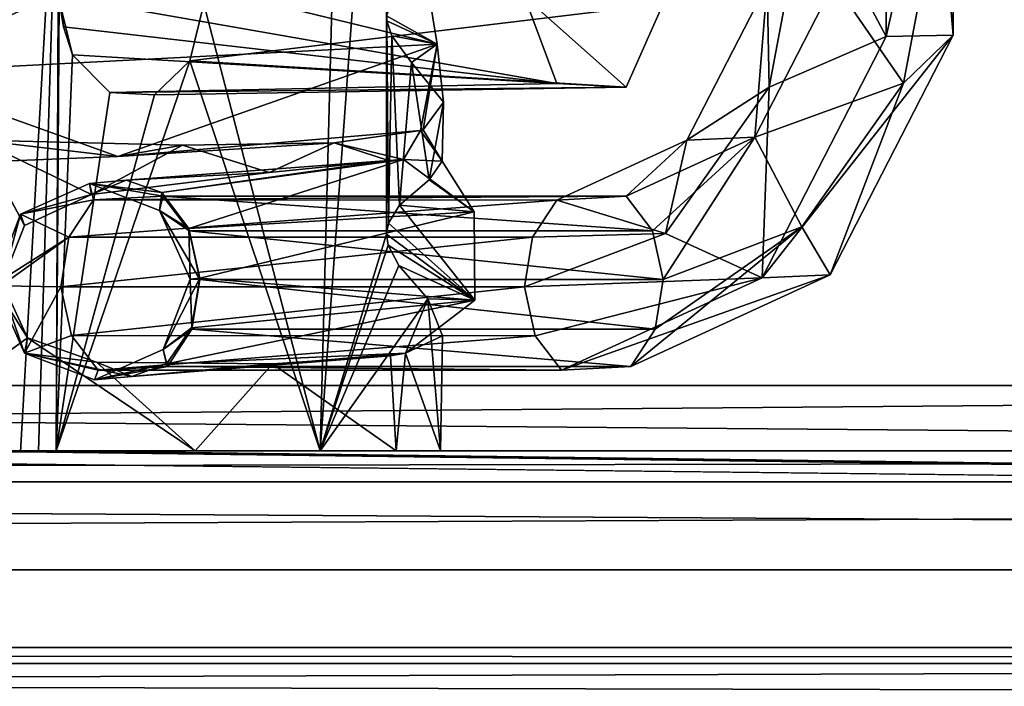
# Model space of a CAD drawing. Header units: millimetres. Extents: x -134 to 134, y -4 to 402.
# Tile 12 of 41: x 4.11 to 11.62, y 26.7 to 31.79. Entities that reach past the tile are written whole.
import ezdxf

# ---------------------------------------------------------------- set-up
doc = ezdxf.new("R2010")
doc.units = ezdxf.units.MM
doc.header["$LTSCALE"] = 65.185185
for name, color, linetype in [('106', 7, 'CONTINUOUS'), ('109', 7, 'CONTINUOUS'), ('127', 7, 'CONTINUOUS'), ('128', 7, 'CONTINUOUS'), ('130', 7, 'CONTINUOUS'), ('137', 7, 'CONTINUOUS'), ('138', 7, 'CONTINUOUS'), ('222', 7, 'CONTINUOUS'), ('223', 7, 'CONTINUOUS'), ('226', 7, 'CONTINUOUS'), ('3', 7, 'CONTINUOUS'), ('32', 7, 'CONTINUOUS'), ('321', 7, 'CONTINUOUS'), ('322', 7, 'CONTINUOUS'), ('323', 7, 'CONTINUOUS'), ('324', 7, 'CONTINUOUS'), ('325', 7, 'CONTINUOUS'), ('327', 7, 'CONTINUOUS'), ('328', 7, 'CONTINUOUS'), ('329', 7, 'CONTINUOUS'), ('330', 7, 'CONTINUOUS'), ('331', 7, 'CONTINUOUS'), ('332', 7, 'CONTINUOUS'), ('34', 7, 'CONTINUOUS'), ('480', 7, 'CONTINUOUS'), ('481', 7, 'CONTINUOUS'), ('5', 7, 'CONTINUOUS')]:
    doc.layers.add(name, color=color, linetype=linetype)

msp = doc.modelspace()

# ---------------------------------------------------------------- linework, layer by layer
at = {"layer": '106', "linetype": 'CONTINUOUS'}
for points in [[(-75, 28.5, -36.7019), (-4.1112, 28.494, -36.8947), (75, 27.592, -38.8939), (-75, 28.5, -36.7019)], [(-75, 27.592, -38.8939), (-75, 28.5, -36.7019), (75, 27.592, -38.8939), (-75, 27.592, -38.8939)], [(-4.1112, 28.494, -36.8947), (4.1112, 28.494, -36.8947), (75, 27.592, -38.8939), (-4.1112, 28.494, -36.8947)], [(75, 27.592, -38.8939), (4.1112, 28.494, -36.8947), (4.2502, 28.4985, -36.7985), (75, 27.592, -38.8939)], [(4.3834, 28.5, -36.7019), (75, 27.592, -38.8939), (4.2502, 28.4985, -36.7985), (4.3834, 28.5, -36.7019)], [(75, 28.5, -36.7019), (75, 27.592, -38.8939), (4.3834, 28.5, -36.7019), (75, 28.5, -36.7019)], [(-75, 25.4, -39.8019), (-75, 27.592, -38.8939), (75, 25.4, -39.8019), (-75, 25.4, -39.8019)], [(75, 25.4, -39.8019), (-75, 27.592, -38.8939), (75, 27.592, -38.8939), (75, 25.4, -39.8019)]]:
    msp.add_3dface(points, dxfattribs=at)
at = {"layer": '109', "linetype": 'CONTINUOUS'}
for points in [[(75, 28.264, 13.3719), (75, 28.5, 12.1856), (-75, 28.264, 13.3719), (75, 28.264, 13.3719)], [(-75, 28.264, 13.3719), (75, 28.5, 12.1856), (-75, 28.5, 12.1856), (-75, 28.264, 13.3719)], [(75, 27.592, 14.3776), (75, 28.264, 13.3719), (-75, 27.592, 14.3776), (75, 27.592, 14.3776)], [(-75, 27.592, 14.3776), (75, 28.264, 13.3719), (-75, 28.264, 13.3719), (-75, 27.592, 14.3776)]]:
    msp.add_3dface(points, dxfattribs=at)
at = {"layer": '127', "linetype": 'CONTINUOUS'}
for points in [[(-75, 28.5, 12.1856), (75, 28.5, 12.1856), (-30, 28.5, 10), (-75, 28.5, 12.1856)], [(-30, 28.5, 10), (75, 28.5, 12.1856), (30, 28.5, 10), (-30, 28.5, 10)], [(-2.9776, 28.5, -24.0821), (-30, 28.5, -10), (30, 28.5, -10), (-2.9776, 28.5, -24.0821)], [(0, 28.5, -23.452), (-2.9776, 28.5, -24.0821), (30, 28.5, -10), (0, 28.5, -23.452)], [(2.9776, 28.5, -24.0821), (0, 28.5, -23.452), (30, 28.5, -10), (2.9776, 28.5, -24.0821)], [(5.4446, 28.5, -25.8645), (2.9776, 28.5, -24.0821), (30, 28.5, -10), (5.4446, 28.5, -25.8645)], [(75, 28.5, -36.7019), (4.3834, 28.5, -36.7019), (75, 28.5, 12.1856), (75, 28.5, -36.7019)], [(75, 28.5, 12.1856), (4.3834, 28.5, -36.7019), (30, 28.5, -10), (75, 28.5, 12.1856)], [(4.3834, 28.5, -36.7019), (6.3977, 28.5, -34.4203), (30, 28.5, -10), (4.3834, 28.5, -36.7019)], [(6.9781, 28.5, -28.4935), (5.4446, 28.5, -25.8645), (30, 28.5, -10), (6.9781, 28.5, -28.4935)], [(6.3977, 28.5, -34.4203), (7.315, 28.5, -31.5183), (30, 28.5, -10), (6.3977, 28.5, -34.4203)], [(7.315, 28.5, -31.5183), (6.9781, 28.5, -28.4935), (30, 28.5, -10), (7.315, 28.5, -31.5183)]]:
    msp.add_3dface(points, dxfattribs=at)
at = {"layer": '128', "linetype": 'CONTINUOUS'}
for points in [[(75, 27.592, 14.3776), (-75, 27.592, 14.3776), (75, 5.9992, 35.9704), (75, 27.592, 14.3776)], [(73.5, 5.9639, 36.0057), (-75, 27.592, 14.3776), (73.5, 5.2568, 36.7128), (73.5, 5.9639, 36.0057)], [(-75, 27.592, 14.3776), (73.5, 5.9639, 36.0057), (73.5, 5.9992, 35.9704), (-75, 27.592, 14.3776)], [(73.5, 5.2568, 36.7128), (-75, 27.592, 14.3776), (73.5, 5.2214, 36.7482), (73.5, 5.2568, 36.7128)], [(73.5, 5.2214, 36.7482), (-75, 27.592, 14.3776), (-73.5, 5.9992, 35.9704), (73.5, 5.2214, 36.7482)], [(75, 5.9992, 35.9704), (-75, 27.592, 14.3776), (73.5, 5.9992, 35.9704), (75, 5.9992, 35.9704)]]:
    msp.add_3dface(points, dxfattribs=at)
at = {"layer": '130', "linetype": 'CONTINUOUS'}
for points in [[(2.8461, 27, -26.9557), (73.5, 27, -36.7019), (-73.5, 27, 12.1856), (2.8461, 27, -26.9557)], [(73.5, 27, -36.7019), (0, 27, -33.8269), (-73.5, 27, -36.7019), (73.5, 27, -36.7019)], [(-73.5, 27, 12.1856), (73.5, 27, -36.7019), (73.5, 27, 12.1856), (-73.5, 27, 12.1856)], [(2.8461, 27, -32.648), (0, 27, -33.8269), (73.5, 27, -36.7019), (2.8461, 27, -32.648)], [(2.8461, 27, -26.9557), (4.025, 27, -29.8019), (73.5, 27, -36.7019), (2.8461, 27, -26.9557)], [(4.025, 27, -29.8019), (2.8461, 27, -32.648), (73.5, 27, -36.7019), (4.025, 27, -29.8019)]]:
    msp.add_3dface(points, dxfattribs=at)
at = {"layer": '137', "linetype": 'CONTINUOUS'}
for points in [[(-73.5, 27, 12.1856), (73.5, 27, 12.1856), (73.5, 26.8782, 12.7979), (-73.5, 27, 12.1856)], [(-73.5, 26.8782, 12.7979), (-73.5, 27, 12.1856), (73.5, 26.8782, 12.7979), (-73.5, 26.8782, 12.7979)], [(73.5, 26.5314, 13.3169), (-73.5, 26.5314, 13.3169), (-73.5, 26.8782, 12.7979), (73.5, 26.5314, 13.3169)], [(73.5, 26.5314, 13.3169), (-73.5, 26.8782, 12.7979), (73.5, 26.8782, 12.7979), (73.5, 26.5314, 13.3169)]]:
    msp.add_3dface(points, dxfattribs=at)
at = {"layer": '138', "linetype": 'CONTINUOUS'}
for points in [[(73.5, 27, -36.7019), (-73.5, 27, -36.7019), (-73.5, 26.5314, -37.8332), (73.5, 27, -36.7019)], [(73.5, 27, -36.7019), (-73.5, 26.5314, -37.8332), (73.5, 26.5314, -37.8332), (73.5, 27, -36.7019)]]:
    msp.add_3dface(points, dxfattribs=at)
at = {"layer": '222', "linetype": 'CONTINUOUS'}
for points in [[(30, 28.5, -10), (-30, 28.5, -10), (29.9628, 29, -10), (30, 28.5, -10)], [(29.9628, 29, -10), (-30, 28.5, -10), (-29.9628, 29, -10), (29.9628, 29, -10)]]:
    msp.add_3dface(points, dxfattribs=at)
at = {"layer": '223', "linetype": 'CONTINUOUS'}
for points in [[(-30, 28.5, 10), (30, 28.5, 10), (-29.9628, 29, 10), (-30, 28.5, 10)], [(-29.9628, 29, 10), (30, 28.5, 10), (29.9628, 29, 10), (-29.9628, 29, 10)]]:
    msp.add_3dface(points, dxfattribs=at)
at = {"layer": '226', "linetype": 'CONTINUOUS'}
for points in [[(29.9628, 29, -10), (-29.9628, 29, -10), (29.9628, 29, 10), (29.9628, 29, -10)], [(-29.9628, 29, -10), (-29.9628, 29, 10), (29.9628, 29, 10), (-29.9628, 29, -10)]]:
    msp.add_3dface(points, dxfattribs=at)
at = {"layer": '3', "linetype": 'CONTINUOUS'}
for points in [[(123.5, 40.9898, -48.3577), (0, 1.9825, -48.0173), (123.5, 79.997, -48.6981), (123.5, 40.9898, -48.3577)], [(123.5, 79.997, -48.6981), (0, 1.9825, -48.0173), (0, 79.997, -48.6981), (123.5, 79.997, -48.6981)], [(123.5, 1.9825, -48.0173), (0, 1.9825, -48.0173), (123.5, 40.9898, -48.3577), (123.5, 1.9825, -48.0173)]]:
    msp.add_3dface(points, dxfattribs=at)
at = {"layer": '32', "linetype": 'CONTINUOUS'}
for points in [[(0, 1.9825, 48.0173), (123.5854, 1.9825, 48.0173), (0, 79.997, 48.6981), (0, 1.9825, 48.0173)], [(0, 79.997, 48.6981), (123.5854, 1.9825, 48.0173), (123.5854, 40.9898, 48.3577), (0, 79.997, 48.6981)]]:
    msp.add_3dface(points, dxfattribs=at)
at = {"layer": '321', "linetype": 'CONTINUOUS'}
for points in [[(0, 43.494, -38.152), (5.1972, 43.494, -35.9992), (0, 28.494, -38.152), (0, 43.494, -38.152)], [(0, 28.494, -38.152), (5.1972, 43.494, -35.9992), (2.1496, 28.494, -37.8306), (0, 28.494, -38.152)], [(2.1496, 28.494, -37.8306), (5.1972, 43.494, -35.9992), (4.4079, 33.6621, -36.6836), (2.1496, 28.494, -37.8306)], [(6.7916, 43.494, -33.6121), (6.3977, 28.5, -34.4203), (5.5106, 31.9095, -35.6658), (6.7916, 43.494, -33.6121)], [(6.3977, 28.5, -34.4203), (6.7916, 43.494, -33.6121), (6.9051, 35.4466, -33.3205), (6.3977, 28.5, -34.4203)], [(6.9051, 30.1534, -33.3205), (6.3977, 28.5, -34.4203), (6.9051, 35.4466, -33.3205), (6.9051, 30.1534, -33.3205)], [(6.9073, 33.8192, -33.3144), (6.9051, 30.1534, -33.3205), (6.9051, 35.4466, -33.3205), (6.9073, 33.8192, -33.3144)], [(6.9073, 33.8192, -33.3144), (6.9048, 33.7822, -33.3211), (6.9073, 31.7808, -33.3144), (6.9073, 33.8192, -33.3144)], [(6.9073, 33.8192, -33.3144), (6.9073, 31.7808, -33.3144), (6.9051, 30.1534, -33.3205), (6.9073, 33.8192, -33.3144)], [(6.9073, 31.7808, -33.3144), (6.9048, 33.7822, -33.3211), (6.9048, 31.8178, -33.3211), (6.9073, 31.7808, -33.3144)], [(4.1112, 28.494, -36.8947), (2.1496, 28.494, -37.8306), (4.4079, 33.6621, -36.6836), (4.1112, 28.494, -36.8947)], [(4.2502, 28.4985, -36.7985), (4.1112, 28.494, -36.8947), (4.4079, 33.6621, -36.6836), (4.2502, 28.4985, -36.7985)], [(4.3834, 28.5, -36.7019), (4.2502, 28.4985, -36.7985), (4.4079, 33.6621, -36.6836), (4.3834, 28.5, -36.7019)], [(4.4079, 31.9379, -36.6836), (4.3834, 28.5, -36.7019), (4.4079, 33.6621, -36.6836), (4.4079, 31.9379, -36.6836)], [(4.5097, 31.5204, -36.6059), (4.3834, 28.5, -36.7019), (4.4079, 31.9379, -36.6836), (4.5097, 31.5204, -36.6059)], [(5.5106, 31.9095, -35.6658), (6.3977, 28.5, -34.4203), (5.4033, 31.4742, -35.7847), (5.5106, 31.9095, -35.6658)], [(6.9051, 30.1534, -33.3205), (6.9073, 31.7808, -33.3144), (6.9198, 30.2364, -33.2797), (6.9051, 30.1534, -33.3205)], [(6.9073, 31.7808, -33.3144), (6.9456, 31.6652, -33.2063), (6.9198, 30.2364, -33.2797), (6.9073, 31.7808, -33.3144)], [(6.9198, 30.2364, -33.2797), (6.9456, 31.6652, -33.2063), (7.0042, 30.3731, -33.03), (6.9198, 30.2364, -33.2797)], [(6.9456, 31.6652, -33.2063), (7.0951, 31.4626, -32.721), (7.0042, 30.3731, -33.03), (6.9456, 31.6652, -33.2063)], [(4.7938, 31.2336, -36.3735), (4.3834, 28.5, -36.7019), (4.5097, 31.5204, -36.6059), (4.7938, 31.2336, -36.3735)], [(6.3977, 28.5, -34.4203), (4.3834, 28.5, -36.7019), (5.4033, 31.4742, -35.7847), (6.3977, 28.5, -34.4203)], [(5.4033, 31.4742, -35.7847), (4.3834, 28.5, -36.7019), (5.135, 31.2163, -36.0607), (5.4033, 31.4742, -35.7847)], [(7.0042, 30.3731, -33.03), (7.0951, 31.4626, -32.721), (7.2304, 30.566, -32.1224), (7.0042, 30.3731, -33.03)], [(7.0951, 31.4626, -32.721), (7.339, 31.1587, -31.2039), (7.2304, 30.566, -32.1224), (7.0951, 31.4626, -32.721)], [(5.135, 31.2163, -36.0607), (4.3834, 28.5, -36.7019), (4.7938, 31.2336, -36.3735), (5.135, 31.2163, -36.0607)], [(7.339, 31.1587, -31.2039), (7.1836, 30.9493, -29.2469), (7.3285, 30.7088, -30.2399), (7.339, 31.1587, -31.2039)], [(7.2304, 30.566, -32.1224), (7.339, 31.1587, -31.2039), (7.3285, 30.7088, -30.2399), (7.2304, 30.566, -32.1224)], [(7.1643, 30.9427, -29.1601), (6.5061, 30.8493, -27.3824), (7.0331, 30.7226, -28.6671), (7.1643, 30.9427, -29.1601)], [(7.3285, 30.7088, -30.2399), (7.1643, 30.9427, -29.1601), (7.0331, 30.7226, -28.6671), (7.3285, 30.7088, -30.2399)], [(7.1836, 30.9493, -29.2469), (7.1643, 30.9427, -29.1601), (7.3285, 30.7088, -30.2399), (7.1836, 30.9493, -29.2469)], [(5.349, 30.8306, -25.7611), (3.7916, 30.8687, -24.5054), (4.6543, 30.4542, -25.1134), (5.349, 30.8306, -25.7611)], [(4.6543, 30.4542, -25.1134), (3.7916, 30.8687, -24.5054), (4.1424, 30.2178, -24.7305), (4.6543, 30.4542, -25.1134)], [(4.1424, 30.2178, -24.7305), (3.7916, 30.8687, -24.5054), (3.9723, 29.7842, -24.6179), (4.1424, 30.2178, -24.7305)], [(5.349, 30.8306, -25.7611), (4.6543, 30.4542, -25.1134), (6.0084, 30.6234, -26.5686), (5.349, 30.8306, -25.7611)], [(6.5061, 30.8493, -27.3824), (5.349, 30.8306, -25.7611), (6.0084, 30.6234, -26.5686), (6.5061, 30.8493, -27.3824)], [(6.9192, 30.7156, -28.3227), (6.5061, 30.8493, -27.3824), (6.0084, 30.6234, -26.5686), (6.9192, 30.7156, -28.3227)], [(7.0331, 30.7226, -28.6671), (6.5061, 30.8493, -27.3824), (6.9192, 30.7156, -28.3227), (7.0331, 30.7226, -28.6671)], [(6.9175, 30.0681, -33.286), (6.3977, 28.5, -34.4203), (6.9051, 30.1534, -33.3205), (6.9175, 30.0681, -33.286)], [(6.9978, 29.9147, -33.0498), (6.3977, 28.5, -34.4203), (6.9175, 30.0681, -33.286), (6.9978, 29.9147, -33.0498)], [(7.2205, 29.6599, -32.1757), (6.3977, 28.5, -34.4203), (6.9978, 29.9147, -33.0498), (7.2205, 29.6599, -32.1757)], [(3.9723, 29.7842, -24.6179), (2.9776, 28.5, -24.0821), (4.1654, 29.3628, -24.7463), (3.9723, 29.7842, -24.6179)], [(7.315, 28.5, -31.5183), (6.3977, 28.5, -34.4203), (7.2205, 29.6599, -32.1757), (7.315, 28.5, -31.5183)], [(7.3324, 29.3786, -30.2934), (7.315, 28.5, -31.5183), (7.2205, 29.6599, -32.1757), (7.3324, 29.3786, -30.2934)], [(7.0491, 29.2459, -28.7204), (7.315, 28.5, -31.5183), (7.3324, 29.3786, -30.2934), (7.0491, 29.2459, -28.7204)], [(2.9776, 28.5, -24.0821), (5.4446, 28.5, -25.8645), (4.1654, 29.3628, -24.7463), (2.9776, 28.5, -24.0821)], [(4.1654, 29.3628, -24.7463), (5.4446, 28.5, -25.8645), (4.6918, 29.1762, -25.1443), (4.1654, 29.3628, -24.7463)], [(6.035, 29.1652, -26.6066), (6.9781, 28.5, -28.4935), (6.9353, 29.2251, -28.3679), (6.035, 29.1652, -26.6066)], [(6.9353, 29.2251, -28.3679), (6.9781, 28.5, -28.4935), (7.0491, 29.2459, -28.7204), (6.9353, 29.2251, -28.3679)], [(6.9781, 28.5, -28.4935), (7.315, 28.5, -31.5183), (7.0491, 29.2459, -28.7204), (6.9781, 28.5, -28.4935)], [(4.6918, 29.1762, -25.1443), (5.4446, 28.5, -25.8645), (6.035, 29.1652, -26.6066), (4.6918, 29.1762, -25.1443)], [(5.4446, 28.5, -25.8645), (6.9781, 28.5, -28.4935), (6.035, 29.1652, -26.6066), (5.4446, 28.5, -25.8645)]]:
    msp.add_3dface(points, dxfattribs=at)
at = {"layer": '322', "linetype": 'CONTINUOUS'}
for points in [[(7.2903, 31.6008, -27.1726), (7.1609, 32.3932, -29.1455), (4.8465, 32.1967, -24.4887), (7.2903, 31.6008, -27.1726)], [(6.9048, 31.8178, -33.3211), (7.1609, 32.3932, -29.1455), (7.2903, 31.6008, -27.1726), (6.9048, 31.8178, -33.3211)], [(-0.0003, 32.0006, -22.6103), (3.0765, 31.3843, -22.6887), (4.8465, 32.1967, -24.4887), (-0.0003, 32.0006, -22.6103)], [(3.0765, 31.3843, -22.6887), (7.2903, 31.6008, -27.1726), (4.8465, 32.1967, -24.4887), (3.0765, 31.3843, -22.6887)], [(6.9073, 31.7808, -33.3144), (6.9048, 31.8178, -33.3211), (7.2903, 31.6008, -27.1726), (6.9073, 31.7808, -33.3144)], [(6.9456, 31.6652, -33.2063), (6.9073, 31.7808, -33.3144), (7.2903, 31.6008, -27.1726), (6.9456, 31.6652, -33.2063)], [(7.0951, 31.4626, -32.721), (6.9456, 31.6652, -33.2063), (7.2903, 31.6008, -27.1726), (7.0951, 31.4626, -32.721)], [(3.0765, 31.3843, -22.6887), (4.8538, 30.7464, -24.4928), (7.2903, 31.6008, -27.1726), (3.0765, 31.3843, -22.6887)], [(4.8538, 30.7464, -24.4928), (7.1643, 30.9427, -29.1601), (7.2903, 31.6008, -27.1726), (4.8538, 30.7464, -24.4928)], [(7.339, 31.1587, -31.2039), (7.0951, 31.4626, -32.721), (7.2903, 31.6008, -27.1726), (7.339, 31.1587, -31.2039)], [(7.1643, 30.9427, -29.1601), (7.1836, 30.9493, -29.2469), (7.2903, 31.6008, -27.1726), (7.1643, 30.9427, -29.1601)], [(7.1836, 30.9493, -29.2469), (7.339, 31.1587, -31.2039), (7.2903, 31.6008, -27.1726), (7.1836, 30.9493, -29.2469)], [(0.0005, 30.5499, -22.6084), (4.8538, 30.7464, -24.4928), (3.0765, 31.3843, -22.6887), (0.0005, 30.5499, -22.6084)], [(6.5061, 30.8493, -27.3824), (7.1643, 30.9427, -29.1601), (4.8538, 30.7464, -24.4928), (6.5061, 30.8493, -27.3824)], [(0.0005, 30.5499, -22.6084), (3.7916, 30.8687, -24.5054), (4.8538, 30.7464, -24.4928), (0.0005, 30.5499, -22.6084)], [(3.7916, 30.8687, -24.5054), (5.349, 30.8306, -25.7611), (4.8538, 30.7464, -24.4928), (3.7916, 30.8687, -24.5054)], [(5.349, 30.8306, -25.7611), (6.5061, 30.8493, -27.3824), (4.8538, 30.7464, -24.4928), (5.349, 30.8306, -25.7611)]]:
    msp.add_3dface(points, dxfattribs=at)
at = {"layer": '323', "linetype": 'CONTINUOUS'}
for points in [[(4.44, 31.7333, -36.6756), (4.4079, 31.9379, -36.6836), (4.4203, 31.9663, -36.6953), (4.44, 31.7333, -36.6756)], [(4.5097, 31.5204, -36.6059), (4.4079, 31.9379, -36.6836), (4.44, 31.7333, -36.6756), (4.5097, 31.5204, -36.6059)]]:
    msp.add_3dface(points, dxfattribs=at)
at = {"layer": '324', "linetype": 'CONTINUOUS'}
for points in [[(7.9558, 31.9663, -40.2308), (9.0157, 31.9095, -39.1709), (8.7334, 31.2746, -39.4533), (7.9558, 31.9663, -40.2308)], [(8.2034, 31.303, -39.9832), (7.9558, 31.9663, -40.2308), (8.7334, 31.2746, -39.4533), (8.2034, 31.303, -39.9832)]]:
    msp.add_3dface(points, dxfattribs=at)
at = {"layer": '325', "linetype": 'CONTINUOUS'}
for points in [[(4.44, 31.7333, -36.6756), (4.4203, 31.9663, -36.6953), (8.2034, 31.303, -39.9832), (4.44, 31.7333, -36.6756)], [(4.4203, 31.9663, -36.6953), (7.9558, 31.9663, -40.2308), (8.2034, 31.303, -39.9832), (4.4203, 31.9663, -36.6953)], [(5.5106, 31.9095, -35.6658), (5.4033, 31.4742, -35.7847), (9.0157, 31.9095, -39.1709), (5.5106, 31.9095, -35.6658)], [(9.0157, 31.9095, -39.1709), (5.4033, 31.4742, -35.7847), (8.7334, 31.2746, -39.4533), (9.0157, 31.9095, -39.1709)], [(4.5097, 31.5204, -36.6059), (4.44, 31.7333, -36.6756), (8.2034, 31.303, -39.9832), (4.5097, 31.5204, -36.6059)], [(4.7938, 31.2336, -36.3735), (4.5097, 31.5204, -36.6059), (8.2034, 31.303, -39.9832), (4.7938, 31.2336, -36.3735)], [(5.4033, 31.4742, -35.7847), (5.135, 31.2163, -36.0607), (8.7334, 31.2746, -39.4533), (5.4033, 31.4742, -35.7847)], [(4.7938, 31.2336, -36.3735), (8.2034, 31.303, -39.9832), (8.7334, 31.2746, -39.4533), (4.7938, 31.2336, -36.3735)], [(5.135, 31.2163, -36.0607), (4.7938, 31.2336, -36.3735), (8.7334, 31.2746, -39.4533), (5.135, 31.2163, -36.0607)]]:
    msp.add_3dface(points, dxfattribs=at)
at = {"layer": '327', "linetype": 'CONTINUOUS'}
for points in [[(3.9723, 29.7842, -24.6179), (4.1654, 29.3628, -24.7463), (3.9075, 29.7698, -24.1457), (3.9723, 29.7842, -24.6179)], [(3.9075, 29.7698, -24.1457), (4.1654, 29.3628, -24.7463), (4.1414, 29.2459, -24.1598), (3.9075, 29.7698, -24.1457)], [(3.9075, 29.7698, -24.1457), (4.1414, 29.2459, -24.1598), (3.9647, 29.7595, -23.7026), (3.9075, 29.7698, -24.1457)], [(3.9647, 29.7595, -23.7026), (4.1414, 29.2459, -24.1598), (4.4203, 29.7504, -22.9085), (3.9647, 29.7595, -23.7026)], [(4.4203, 29.7504, -22.9085), (4.1414, 29.2459, -24.1598), (4.5017, 29.3789, -22.9899), (4.4203, 29.7504, -22.9085)], [(5.4069, 29.81, -24.1451), (5.2015, 29.2743, -24.1594), (5.4801, 29.8167, -24.3218), (5.4069, 29.81, -24.1451)], [(5.4801, 29.8167, -24.3218), (5.2015, 29.2743, -24.1594), (5.4172, 29.4374, -24.405), (5.4801, 29.8167, -24.3218)], [(5.2015, 29.2743, -24.1594), (5.4069, 29.81, -24.1451), (5.4189, 29.428, -23.9071), (5.2015, 29.2743, -24.1594)], [(5.4189, 29.428, -23.9071), (5.4069, 29.81, -24.1451), (5.4802, 29.8072, -23.9684), (5.4189, 29.428, -23.9071)], [(4.5017, 29.3789, -22.9899), (4.1414, 29.2459, -24.1598), (4.7032, 29.1155, -23.1914), (4.5017, 29.3789, -22.9899)], [(5.4172, 29.4374, -24.405), (5.2015, 29.2743, -24.1594), (5.2265, 29.1631, -24.6104), (5.4172, 29.4374, -24.405)], [(5.2321, 29.1438, -23.7203), (5.2015, 29.2743, -24.1594), (5.4189, 29.428, -23.9071), (5.2321, 29.1438, -23.7203)], [(4.1654, 29.3628, -24.7463), (4.6918, 29.1762, -25.1443), (4.1414, 29.2459, -24.1598), (4.1654, 29.3628, -24.7463)], [(4.1414, 29.2459, -24.1598), (4.6918, 29.1762, -25.1443), (4.9607, 29.0677, -24.8815), (4.1414, 29.2459, -24.1598)], [(4.6773, 29.0408, -24.1655), (4.1414, 29.2459, -24.1598), (4.9607, 29.0677, -24.8815), (4.6773, 29.0408, -24.1655)], [(4.1414, 29.2459, -24.1598), (4.6773, 29.0408, -24.1655), (4.7032, 29.1155, -23.1914), (4.1414, 29.2459, -24.1598)], [(5.2015, 29.2743, -24.1594), (4.6773, 29.0408, -24.1655), (5.2265, 29.1631, -24.6104), (5.2015, 29.2743, -24.1594)], [(4.6773, 29.0408, -24.1655), (5.2015, 29.2743, -24.1594), (5.2321, 29.1438, -23.7203), (4.6773, 29.0408, -24.1655)], [(5.2265, 29.1631, -24.6104), (4.6773, 29.0408, -24.1655), (4.9607, 29.0677, -24.8815), (5.2265, 29.1631, -24.6104)], [(4.7032, 29.1155, -23.1914), (4.6773, 29.0408, -24.1655), (5.2321, 29.1438, -23.7203), (4.7032, 29.1155, -23.1914)]]:
    msp.add_3dface(points, dxfattribs=at)
at = {"layer": '328', "linetype": 'CONTINUOUS'}
for points in [[(4.6371, 30.539, -24.1253), (4.6543, 30.4542, -25.1134), (4.113, 30.3055, -24.1314), (4.6371, 30.539, -24.1253)], [(4.6371, 30.539, -24.1253), (4.113, 30.3055, -24.1314), (4.6684, 30.4138, -23.1566), (4.6371, 30.539, -24.1253)], [(4.9175, 30.5656, -24.8441), (4.6543, 30.4542, -25.1134), (4.6371, 30.539, -24.1253), (4.9175, 30.5656, -24.8441)], [(5.1897, 30.4716, -24.5771), (4.9175, 30.5656, -24.8441), (4.6371, 30.539, -24.1253), (5.1897, 30.4716, -24.5771)], [(5.1731, 30.3339, -24.131), (5.1897, 30.4716, -24.5771), (4.6371, 30.539, -24.1253), (5.1731, 30.3339, -24.131)], [(5.1731, 30.3339, -24.131), (4.6371, 30.539, -24.1253), (5.1973, 30.4421, -23.6855), (5.1731, 30.3339, -24.131)], [(5.1973, 30.4421, -23.6855), (4.6371, 30.539, -24.1253), (4.6684, 30.4138, -23.1566), (5.1973, 30.4421, -23.6855)], [(4.6543, 30.4542, -25.1134), (4.1424, 30.2178, -24.7305), (4.113, 30.3055, -24.1314), (4.6543, 30.4542, -25.1134)], [(5.3964, 30.1971, -24.3851), (5.1897, 30.4716, -24.5771), (5.1731, 30.3339, -24.131), (5.3964, 30.1971, -24.3851)], [(5.3988, 30.1787, -23.887), (5.1731, 30.3339, -24.131), (5.1973, 30.4421, -23.6855), (5.3988, 30.1787, -23.887)], [(4.6684, 30.4138, -23.1566), (4.113, 30.3055, -24.1314), (4.4816, 30.1296, -22.9697), (4.6684, 30.4138, -23.1566)], [(3.9723, 29.7842, -24.6179), (3.9075, 29.7698, -24.1457), (4.113, 30.3055, -24.1314), (3.9723, 29.7842, -24.6179)], [(4.113, 30.3055, -24.1314), (3.9075, 29.7698, -24.1457), (4.4816, 30.1296, -22.9697), (4.113, 30.3055, -24.1314)], [(4.1424, 30.2178, -24.7305), (3.9723, 29.7842, -24.6179), (4.113, 30.3055, -24.1314), (4.1424, 30.2178, -24.7305)], [(5.4802, 29.8072, -23.9684), (5.4069, 29.81, -24.1451), (5.1731, 30.3339, -24.131), (5.4802, 29.8072, -23.9684)], [(5.4069, 29.81, -24.1451), (5.3964, 30.1971, -24.3851), (5.1731, 30.3339, -24.131), (5.4069, 29.81, -24.1451)], [(5.4802, 29.8072, -23.9684), (5.1731, 30.3339, -24.131), (5.3988, 30.1787, -23.887), (5.4802, 29.8072, -23.9684)], [(3.9075, 29.7698, -24.1457), (3.9647, 29.7595, -23.7026), (4.4816, 30.1296, -22.9697), (3.9075, 29.7698, -24.1457)], [(3.9647, 29.7595, -23.7026), (4.4203, 29.7504, -22.9085), (4.4816, 30.1296, -22.9697), (3.9647, 29.7595, -23.7026)], [(5.4069, 29.81, -24.1451), (5.4801, 29.8167, -24.3218), (5.3964, 30.1971, -24.3851), (5.4069, 29.81, -24.1451)]]:
    msp.add_3dface(points, dxfattribs=at)
at = {"layer": '329', "linetype": 'CONTINUOUS'}
for points in [[(4.4203, 29.7504, -22.9085), (4.5017, 29.3789, -22.9899), (7.9558, 29.7504, -19.3729), (4.4203, 29.7504, -22.9085)], [(7.9558, 29.7504, -19.3729), (4.5017, 29.3789, -22.9899), (8.0374, 29.3786, -19.4545), (7.9558, 29.7504, -19.3729)], [(5.4189, 29.428, -23.9071), (5.4802, 29.8072, -23.9684), (8.9544, 29.4278, -20.3715), (5.4189, 29.428, -23.9071)], [(8.9544, 29.4278, -20.3715), (5.4802, 29.8072, -23.9684), (9.0157, 29.8072, -20.4328), (8.9544, 29.4278, -20.3715)], [(4.5017, 29.3789, -22.9899), (4.7032, 29.1155, -23.1914), (8.0374, 29.3786, -19.4545), (4.5017, 29.3789, -22.9899)], [(8.0374, 29.3786, -19.4545), (4.7032, 29.1155, -23.1914), (8.2383, 29.1158, -19.6554), (8.0374, 29.3786, -19.4545)], [(5.2321, 29.1438, -23.7203), (5.4189, 29.428, -23.9071), (8.7685, 29.1446, -20.1856), (5.2321, 29.1438, -23.7203)], [(8.7685, 29.1446, -20.1856), (5.4189, 29.428, -23.9071), (8.9544, 29.4278, -20.3715), (8.7685, 29.1446, -20.1856)], [(4.7032, 29.1155, -23.1914), (5.2321, 29.1438, -23.7203), (8.2383, 29.1158, -19.6554), (4.7032, 29.1155, -23.1914)], [(8.2383, 29.1158, -19.6554), (5.2321, 29.1438, -23.7203), (8.7685, 29.1446, -20.1856), (8.2383, 29.1158, -19.6554)]]:
    msp.add_3dface(points, dxfattribs=at)
at = {"layer": '330', "linetype": 'CONTINUOUS'}
for points in [[(5.1973, 30.4421, -23.6855), (4.6684, 30.4138, -23.1566), (8.7333, 30.4418, -20.1504), (5.1973, 30.4421, -23.6855)], [(8.7333, 30.4418, -20.1504), (4.6684, 30.4138, -23.1566), (8.2031, 30.413, -19.6202), (8.7333, 30.4418, -20.1504)], [(5.3988, 30.1787, -23.887), (5.1973, 30.4421, -23.6855), (8.9342, 30.179, -20.3513), (5.3988, 30.1787, -23.887)], [(8.9342, 30.179, -20.3513), (5.1973, 30.4421, -23.6855), (8.7333, 30.4418, -20.1504), (8.9342, 30.179, -20.3513)], [(4.6684, 30.4138, -23.1566), (4.4816, 30.1296, -22.9697), (8.2031, 30.413, -19.6202), (4.6684, 30.4138, -23.1566)], [(8.2031, 30.413, -19.6202), (4.4816, 30.1296, -22.9697), (8.0172, 30.1299, -19.4343), (8.2031, 30.413, -19.6202)], [(4.4816, 30.1296, -22.9697), (4.4203, 29.7504, -22.9085), (8.0172, 30.1299, -19.4343), (4.4816, 30.1296, -22.9697)], [(4.4203, 29.7504, -22.9085), (7.9558, 29.7504, -19.3729), (8.0172, 30.1299, -19.4343), (4.4203, 29.7504, -22.9085)], [(9.0157, 29.8072, -20.4328), (5.3988, 30.1787, -23.887), (8.9342, 30.179, -20.3513), (9.0157, 29.8072, -20.4328)], [(5.4802, 29.8072, -23.9684), (5.3988, 30.1787, -23.887), (9.0157, 29.8072, -20.4328), (5.4802, 29.8072, -23.9684)]]:
    msp.add_3dface(points, dxfattribs=at)
at = {"layer": '331', "linetype": 'CONTINUOUS'}
for points in [[(10.716, 31.6615, -17.1778), (10.716, 33.9385, -17.1778), (10.1122, 32.8, -17.2165), (10.716, 31.6615, -17.1778)], [(10.716, 33.9385, -17.1778), (10.716, 31.6615, -17.1778), (11.2268, 33.9296, -17.7273), (10.716, 33.9385, -17.1778)], [(11.2268, 33.9296, -17.7273), (10.716, 31.6615, -17.1778), (11.2268, 31.6704, -17.7273), (11.2268, 33.9296, -17.7273)], [(11.2268, 33.9296, -17.7273), (11.2268, 31.6704, -17.7273), (11.132, 32.8, -18.3166), (11.2268, 33.9296, -17.7273)], [(9.8233, 31.2752, -17.5055), (10.716, 31.6615, -17.1778), (10.1122, 32.8, -17.2165), (9.8233, 31.2752, -17.5055)], [(11.132, 32.8, -18.3166), (11.2268, 31.6704, -17.7273), (10.8484, 31.3036, -18.6001), (11.132, 32.8, -18.3166)], [(10.716, 31.6615, -17.1778), (9.7696, 29.8194, -18.1242), (11.2268, 31.6704, -17.7273), (10.716, 31.6615, -17.1778)], [(11.2268, 31.6704, -17.7273), (9.7696, 29.8194, -18.1242), (10.2878, 29.8427, -18.6663), (11.2268, 31.6704, -17.7273)], [(9.7696, 29.8194, -18.1242), (10.716, 31.6615, -17.1778), (9.8233, 31.2752, -17.5055), (9.7696, 29.8194, -18.1242)], [(11.2268, 31.6704, -17.7273), (10.2878, 29.8427, -18.6663), (10.8484, 31.3036, -18.6001), (11.2268, 31.6704, -17.7273)], [(9.034, 30.159, -18.2947), (9.7696, 29.8194, -18.1242), (9.8233, 31.2752, -17.5055), (9.034, 30.159, -18.2947)], [(10.8484, 31.3036, -18.6001), (10.2878, 29.8427, -18.6663), (10.0739, 30.2082, -19.3747), (10.8484, 31.3036, -18.6001)], [(8.7685, 29.1446, -20.1856), (8.9544, 29.4278, -20.3715), (10.0739, 30.2082, -19.3747), (8.7685, 29.1446, -20.1856)], [(10.2878, 29.8427, -18.6663), (8.7685, 29.1446, -20.1856), (10.0739, 30.2082, -19.3747), (10.2878, 29.8427, -18.6663)], [(8.9544, 29.4278, -20.3715), (9.0157, 29.8072, -20.4328), (10.0739, 30.2082, -19.3747), (8.9544, 29.4278, -20.3715)], [(7.9558, 29.7504, -19.3729), (9.7696, 29.8194, -18.1242), (9.034, 30.159, -18.2947), (7.9558, 29.7504, -19.3729)], [(8.2383, 29.1158, -19.6554), (8.7685, 29.1446, -20.1856), (10.2878, 29.8427, -18.6663), (8.2383, 29.1158, -19.6554)], [(9.7696, 29.8194, -18.1242), (8.2383, 29.1158, -19.6554), (10.2878, 29.8427, -18.6663), (9.7696, 29.8194, -18.1242)], [(7.9558, 29.7504, -19.3729), (8.0374, 29.3786, -19.4545), (9.7696, 29.8194, -18.1242), (7.9558, 29.7504, -19.3729)], [(8.0374, 29.3786, -19.4545), (8.2383, 29.1158, -19.6554), (9.7696, 29.8194, -18.1242), (8.0374, 29.3786, -19.4545)]]:
    msp.add_3dface(points, dxfattribs=at)
at = {"layer": '332', "linetype": 'CONTINUOUS'}
for points in [[(9.8233, 31.2752, -17.5055), (10.1122, 32.8, -17.2165), (9.8083, 32.0624, -18.015), (9.8233, 31.2752, -17.5055)], [(11.132, 32.8, -18.3166), (10.8484, 31.3036, -18.6001), (10.3191, 32.0713, -18.5645), (11.132, 32.8, -18.3166)], [(9.8233, 31.2752, -17.5055), (9.8083, 32.0624, -18.015), (9.1952, 30.8689, -18.6281), (9.8233, 31.2752, -17.5055)], [(9.8083, 32.0624, -18.015), (9.7134, 30.8922, -19.1702), (9.1952, 30.8689, -18.6281), (9.8083, 32.0624, -18.015)], [(10.3191, 32.0713, -18.5645), (10.8484, 31.3036, -18.6001), (9.7134, 30.8922, -19.1702), (10.3191, 32.0713, -18.5645)], [(10.3191, 32.0713, -18.5645), (9.7134, 30.8922, -19.1702), (9.8083, 32.0624, -18.015), (10.3191, 32.0713, -18.5645)], [(9.034, 30.159, -18.2947), (9.8233, 31.2752, -17.5055), (9.1952, 30.8689, -18.6281), (9.034, 30.159, -18.2947)], [(10.8484, 31.3036, -18.6001), (10.0739, 30.2082, -19.3747), (9.7134, 30.8922, -19.1702), (10.8484, 31.3036, -18.6001)], [(8.9342, 30.179, -20.3513), (8.7333, 30.4418, -20.1504), (9.7134, 30.8922, -19.1702), (8.9342, 30.179, -20.3513)], [(9.7134, 30.8922, -19.1702), (8.7333, 30.4418, -20.1504), (9.1952, 30.8689, -18.6281), (9.7134, 30.8922, -19.1702)], [(9.0157, 29.8072, -20.4328), (8.9342, 30.179, -20.3513), (9.7134, 30.8922, -19.1702), (9.0157, 29.8072, -20.4328)], [(10.0739, 30.2082, -19.3747), (9.0157, 29.8072, -20.4328), (9.7134, 30.8922, -19.1702), (10.0739, 30.2082, -19.3747)], [(8.7333, 30.4418, -20.1504), (8.2031, 30.413, -19.6202), (9.1952, 30.8689, -18.6281), (8.7333, 30.4418, -20.1504)], [(8.2031, 30.413, -19.6202), (9.034, 30.159, -18.2947), (9.1952, 30.8689, -18.6281), (8.2031, 30.413, -19.6202)], [(8.2031, 30.413, -19.6202), (8.0172, 30.1299, -19.4343), (9.034, 30.159, -18.2947), (8.2031, 30.413, -19.6202)], [(8.0172, 30.1299, -19.4343), (7.9558, 29.7504, -19.3729), (9.034, 30.159, -18.2947), (8.0172, 30.1299, -19.4343)]]:
    msp.add_3dface(points, dxfattribs=at)
at = {"layer": '34', "linetype": 'CONTINUOUS'}
for points in [[(123.5854, 80.0057, 47.6982), (123.5854, 40.9985, 47.3578), (0, 1.9913, 47.0173), (123.5854, 80.0057, 47.6982)], [(0, 80.0057, 47.6982), (123.5854, 80.0057, 47.6982), (0, 1.9913, 47.0173), (0, 80.0057, 47.6982)], [(123.5854, 40.9985, 47.3578), (123.5854, 1.9913, 47.0173), (0, 1.9913, 47.0173), (123.5854, 40.9985, 47.3578)]]:
    msp.add_3dface(points, dxfattribs=at)
at = {"layer": '480', "linetype": 'CONTINUOUS'}
msp.add_3dface([(4.1112, 28.494, -36.8947), (-4.1112, 28.494, -36.8947), (2.1496, 28.494, -37.8306), (4.1112, 28.494, -36.8947)], dxfattribs=at)
at = {"layer": '481', "linetype": 'CONTINUOUS'}
for points in [[(6.9192, 30.7156, -28.3227), (6.0084, 30.6234, -26.5686), (4.9175, 30.5656, -24.8441), (6.9192, 30.7156, -28.3227)], [(6.9192, 30.7156, -28.3227), (4.9175, 30.5656, -24.8441), (5.1897, 30.4716, -24.5771), (6.9192, 30.7156, -28.3227)], [(7.0331, 30.7226, -28.6671), (6.9192, 30.7156, -28.3227), (5.1897, 30.4716, -24.5771), (7.0331, 30.7226, -28.6671)], [(7.0331, 30.7226, -28.6671), (5.1897, 30.4716, -24.5771), (5.3964, 30.1971, -24.3851), (7.0331, 30.7226, -28.6671)], [(7.0331, 30.7226, -28.6671), (5.3964, 30.1971, -24.3851), (7.5718, 30.3232, -28.5897), (7.0331, 30.7226, -28.6671)], [(7.3285, 30.7088, -30.2399), (7.0331, 30.7226, -28.6671), (7.5718, 30.3232, -28.5897), (7.3285, 30.7088, -30.2399)], [(7.2304, 30.566, -32.1224), (7.3285, 30.7088, -30.2399), (7.5718, 30.3232, -28.5897), (7.2304, 30.566, -32.1224)], [(6.0084, 30.6234, -26.5686), (4.6543, 30.4542, -25.1134), (4.9175, 30.5656, -24.8441), (6.0084, 30.6234, -26.5686)], [(7.0042, 30.3731, -33.03), (7.2304, 30.566, -32.1224), (7.5718, 30.3232, -28.5897), (7.0042, 30.3731, -33.03)], [(6.9198, 30.2364, -33.2797), (7.0042, 30.3731, -33.03), (7.5792, 29.6504, -28.6144), (6.9198, 30.2364, -33.2797)], [(7.0042, 30.3731, -33.03), (7.5718, 30.3232, -28.5897), (7.5792, 29.6504, -28.6144), (7.0042, 30.3731, -33.03)], [(5.3964, 30.1971, -24.3851), (5.4801, 29.8167, -24.3218), (7.5718, 30.3232, -28.5897), (5.3964, 30.1971, -24.3851)], [(7.5718, 30.3232, -28.5897), (5.4801, 29.8167, -24.3218), (7.5792, 29.6504, -28.6144), (7.5718, 30.3232, -28.5897)], [(6.9051, 30.1534, -33.3205), (6.9198, 30.2364, -33.2797), (7.5792, 29.6504, -28.6144), (6.9051, 30.1534, -33.3205)], [(6.9175, 30.0681, -33.286), (6.9051, 30.1534, -33.3205), (7.5792, 29.6504, -28.6144), (6.9175, 30.0681, -33.286)], [(6.9978, 29.9147, -33.0498), (6.9175, 30.0681, -33.286), (7.5792, 29.6504, -28.6144), (6.9978, 29.9147, -33.0498)], [(7.2205, 29.6599, -32.1757), (6.9978, 29.9147, -33.0498), (7.5792, 29.6504, -28.6144), (7.2205, 29.6599, -32.1757)], [(5.4801, 29.8167, -24.3218), (5.4172, 29.4374, -24.405), (7.5792, 29.6504, -28.6144), (5.4801, 29.8167, -24.3218)], [(5.2265, 29.1631, -24.6104), (7.0491, 29.2459, -28.7204), (7.5792, 29.6504, -28.6144), (5.2265, 29.1631, -24.6104)], [(5.4172, 29.4374, -24.405), (5.2265, 29.1631, -24.6104), (7.5792, 29.6504, -28.6144), (5.4172, 29.4374, -24.405)], [(7.0491, 29.2459, -28.7204), (7.3324, 29.3786, -30.2934), (7.2205, 29.6599, -32.1757), (7.0491, 29.2459, -28.7204)], [(7.0491, 29.2459, -28.7204), (7.2205, 29.6599, -32.1757), (7.5792, 29.6504, -28.6144), (7.0491, 29.2459, -28.7204)], [(6.9353, 29.2251, -28.3679), (7.0491, 29.2459, -28.7204), (4.9607, 29.0677, -24.8815), (6.9353, 29.2251, -28.3679)], [(7.0491, 29.2459, -28.7204), (5.2265, 29.1631, -24.6104), (4.9607, 29.0677, -24.8815), (7.0491, 29.2459, -28.7204)], [(6.035, 29.1652, -26.6066), (6.9353, 29.2251, -28.3679), (4.9607, 29.0677, -24.8815), (6.035, 29.1652, -26.6066)], [(4.6918, 29.1762, -25.1443), (6.035, 29.1652, -26.6066), (4.9607, 29.0677, -24.8815), (4.6918, 29.1762, -25.1443)]]:
    msp.add_3dface(points, dxfattribs=at)
at = {"layer": '5', "linetype": 'CONTINUOUS'}
for points in [[(123.5, 40.9985, -47.3578), (0, 80.0057, -47.6982), (123.5, 1.9913, -47.0173), (123.5, 40.9985, -47.3578)], [(123.5, 1.9913, -47.0173), (0, 80.0057, -47.6982), (0, 1.9913, -47.0173), (123.5, 1.9913, -47.0173)]]:
    msp.add_3dface(points, dxfattribs=at)

doc.saveas('drawing.dxf')
